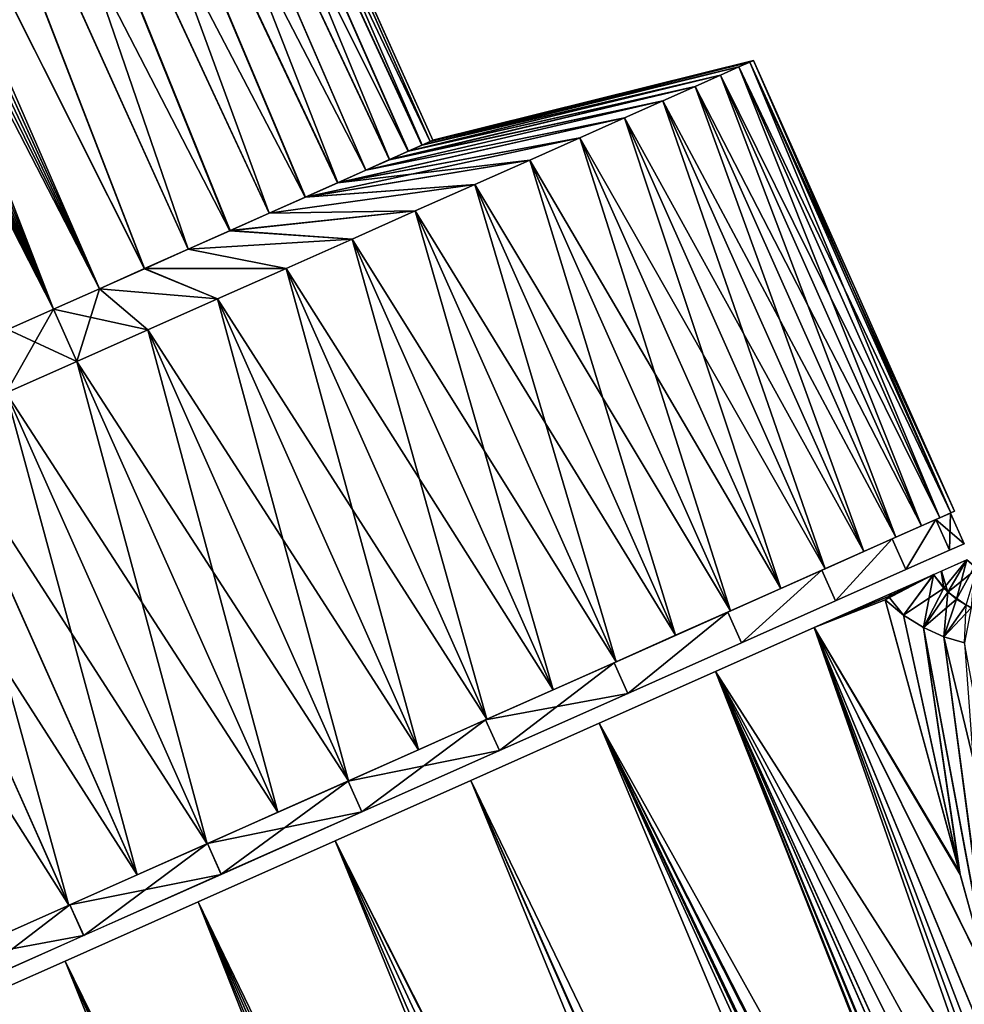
# Model space of a CAD drawing. Header units: millimetres. Extents: x -111 to 111, y -375 to 358.
# Tile 8 of 27: x -37 to -16, y 93 to 115. Entities that reach past the tile are written whole.
import ezdxf

# ---------------------------------------------------------------- set-up
doc = ezdxf.new("R2010")
doc.units = ezdxf.units.MM
doc.header["$LTSCALE"] = 65.185185
for name, color, linetype in [('18', 7, 'CONTINUOUS'), ('23', 7, 'CONTINUOUS'), ('28', 7, 'CONTINUOUS'), ('29', 7, 'CONTINUOUS'), ('40', 7, 'CONTINUOUS'), ('41', 7, 'CONTINUOUS'), ('7', 7, 'CONTINUOUS'), ('70', 7, 'CONTINUOUS'), ('71', 7, 'CONTINUOUS'), ('72', 7, 'CONTINUOUS'), ('73', 7, 'CONTINUOUS'), ('74', 7, 'CONTINUOUS'), ('75', 7, 'CONTINUOUS')]:
    doc.layers.add(name, color=color, linetype=linetype)

msp = doc.modelspace()

# ---------------------------------------------------------------- linework, layer by layer
at = {"layer": '18', "color": 7, "linetype": 'CONTINUOUS', "true_color": 0xa2afbf}
for points in [[(-17.955, 102.45, 8.256), (-16.283, 96.327, 9.734), (-17.544, 102.107, 7.924), (-17.955, 102.45, 8.256)], [(-17.544, 102.107, 7.924), (-16.283, 96.327, 9.734), (-17.104, 101.834, 7.636), (-17.544, 102.107, 7.924)], [(-16.283, 96.327, 9.734), (-15.626, 93.945, 10.22), (-17.104, 101.834, 7.636), (-16.283, 96.327, 9.734)], [(-17.104, 101.834, 7.636), (-15.626, 93.945, 10.22), (-16.648, 101.631, 7.393), (-17.104, 101.834, 7.636)], [(-15.626, 93.945, 10.22), (-14.79, 93.877, 9.525), (-16.648, 101.631, 7.393), (-15.626, 93.945, 10.22)], [(-16.648, 101.631, 7.393), (-14.79, 93.877, 9.525), (-16.187, 101.494, 7.196), (-16.648, 101.631, 7.393)]]:
    msp.add_3dface(points, dxfattribs=at)
at = {"layer": '23', "color": 7, "linetype": 'CONTINUOUS', "true_color": 0xa2afbf}
for points in [[(-16.299, 96.387, -9.721), (-17.955, 102.45, -8.256), (-17.544, 102.107, -7.924), (-16.299, 96.387, -9.721)], [(-17.104, 101.834, -7.636), (-16.299, 96.387, -9.721), (-17.544, 102.107, -7.924), (-17.104, 101.834, -7.636)], [(-15.637, 93.986, -10.212), (-16.299, 96.387, -9.721), (-17.104, 101.834, -7.636), (-15.637, 93.986, -10.212)], [(-16.648, 101.631, -7.393), (-15.637, 93.986, -10.212), (-17.104, 101.834, -7.636), (-16.648, 101.631, -7.393)], [(-16.187, 101.494, -7.196), (-15.637, 93.986, -10.212), (-16.648, 101.631, -7.393), (-16.187, 101.494, -7.196)]]:
    msp.add_3dface(points, dxfattribs=at)
at = {"layer": '28', "color": 7, "linetype": 'CONTINUOUS', "true_color": 0xa2afbf}
for points in [[(-16.136, 103.346, 2.949), (-16.704, 103.092, 5.208), (-16.559, 102.624, 5.724), (-16.136, 103.346, 2.949)], [(-15.905, 103.152, 2.959), (-16.136, 103.346, 2.949), (-16.559, 102.624, 5.724), (-15.905, 103.152, 2.959)], [(-17.805, 102.603, 7.903), (-17.88, 102.527, 8.081), (-16.882, 103.013, 5.733), (-17.805, 102.603, 7.903)], [(-17.88, 102.527, 8.081), (-17.544, 102.107, 7.924), (-16.882, 103.013, 5.733), (-17.88, 102.527, 8.081)], [(-17.544, 102.107, 7.924), (-17.104, 101.834, 7.636), (-16.882, 103.013, 5.733), (-17.544, 102.107, 7.924)], [(-17.104, 101.834, 7.636), (-16.559, 102.624, 5.724), (-16.882, 103.013, 5.733), (-17.104, 101.834, 7.636)], [(-16.559, 102.624, 5.724), (-16.704, 103.092, 5.208), (-16.882, 103.013, 5.733), (-16.559, 102.624, 5.724)], [(-16.15, 102.331, 5.692), (-15.905, 103.152, 2.959), (-16.559, 102.624, 5.724), (-16.15, 102.331, 5.692)], [(-17.88, 102.527, 8.081), (-17.955, 102.45, 8.256), (-17.544, 102.107, 7.924), (-17.88, 102.527, 8.081)], [(-17.104, 101.834, 7.636), (-16.648, 101.631, 7.393), (-16.559, 102.624, 5.724), (-17.104, 101.834, 7.636)], [(-16.648, 101.631, 7.393), (-16.15, 102.331, 5.692), (-16.559, 102.624, 5.724), (-16.648, 101.631, 7.393)], [(-16.648, 101.631, 7.393), (-16.187, 101.494, 7.196), (-16.15, 102.331, 5.692), (-16.648, 101.631, 7.393)]]:
    msp.add_3dface(points, dxfattribs=at)
at = {"layer": '29', "color": 7, "linetype": 'CONTINUOUS', "true_color": 0xa2afbf}
for points in [[(-16.649, 102.712, -5.73), (-16.705, 103.092, -5.209), (-16.136, 103.346, -2.946), (-16.649, 102.712, -5.73)], [(-16.363, 102.466, -5.705), (-16.649, 102.712, -5.73), (-16.136, 103.346, -2.946), (-16.363, 102.466, -5.705)], [(-15.967, 103.195, -2.958), (-16.363, 102.466, -5.705), (-16.136, 103.346, -2.946), (-15.967, 103.195, -2.958)], [(-16.038, 102.275, -5.682), (-16.363, 102.466, -5.705), (-15.967, 103.195, -2.958), (-16.038, 102.275, -5.682)], [(-17.955, 102.45, -8.256), (-17.88, 102.527, -8.081), (-16.881, 103.014, -5.731), (-17.955, 102.45, -8.256)], [(-17.544, 102.107, -7.924), (-17.955, 102.45, -8.256), (-16.881, 103.014, -5.731), (-17.544, 102.107, -7.924)], [(-17.88, 102.527, -8.081), (-17.805, 102.603, -7.903), (-16.881, 103.014, -5.731), (-17.88, 102.527, -8.081)], [(-16.649, 102.712, -5.73), (-17.544, 102.107, -7.924), (-16.881, 103.014, -5.731), (-16.649, 102.712, -5.73)], [(-16.649, 102.712, -5.73), (-16.881, 103.014, -5.731), (-16.705, 103.092, -5.209), (-16.649, 102.712, -5.73)], [(-17.104, 101.834, -7.636), (-17.544, 102.107, -7.924), (-16.649, 102.712, -5.73), (-17.104, 101.834, -7.636)], [(-16.363, 102.466, -5.705), (-17.104, 101.834, -7.636), (-16.649, 102.712, -5.73), (-16.363, 102.466, -5.705)], [(-16.648, 101.631, -7.393), (-17.104, 101.834, -7.636), (-16.363, 102.466, -5.705), (-16.648, 101.631, -7.393)], [(-16.038, 102.275, -5.682), (-16.648, 101.631, -7.393), (-16.363, 102.466, -5.705), (-16.038, 102.275, -5.682)], [(-16.187, 101.494, -7.196), (-16.648, 101.631, -7.393), (-16.038, 102.275, -5.682), (-16.187, 101.494, -7.196)]]:
    msp.add_3dface(points, dxfattribs=at)
at = {"layer": '40', "color": 7, "linetype": 'CONTINUOUS', "true_color": 0xa05050}
for points in [[(-16.83, 104.241, -3.41), (-16.503, 104.387), (-16.525, 103.556, -3.41), (-16.83, 104.241, -3.41)], [(-16.525, 103.556, -3.41), (-16.503, 104.387), (-16.198, 103.701), (-16.525, 103.556, -3.41)], [(-17.798, 103.81, -6.67), (-16.83, 104.241, -3.41), (-17.493, 103.125, -6.67), (-17.798, 103.81, -6.67)], [(-17.493, 103.125, -6.67), (-16.83, 104.241, -3.41), (-16.525, 103.556, -3.41), (-17.493, 103.125, -6.67)], [(-19.364, 103.113, -9.64), (-17.798, 103.81, -6.67), (-19.059, 102.427, -9.64), (-19.364, 103.113, -9.64)], [(-19.059, 102.427, -9.64), (-17.798, 103.81, -6.67), (-17.493, 103.125, -6.67), (-19.059, 102.427, -9.64)], [(-21.46, 102.179, -12.188), (-19.364, 103.113, -9.64), (-21.155, 101.494, -12.188), (-21.46, 102.179, -12.188)], [(-21.155, 101.494, -12.188), (-19.364, 103.113, -9.64), (-19.059, 102.427, -9.64), (-21.155, 101.494, -12.188)], [(-23.994, 101.051, -14.203), (-21.46, 102.179, -12.188), (-23.689, 100.366, -14.203), (-23.994, 101.051, -14.203)], [(-23.689, 100.366, -14.203), (-21.46, 102.179, -12.188), (-21.155, 101.494, -12.188), (-23.689, 100.366, -14.203)], [(-26.855, 99.777, -15.597), (-23.994, 101.051, -14.203), (-26.55, 99.092, -15.597), (-26.855, 99.777, -15.597)], [(-26.55, 99.092, -15.597), (-23.994, 101.051, -14.203), (-23.689, 100.366, -14.203), (-26.55, 99.092, -15.597)], [(-29.919, 98.413, -16.31), (-26.855, 99.777, -15.597), (-29.614, 97.728, -16.31), (-29.919, 98.413, -16.31)], [(-29.614, 97.728, -16.31), (-26.855, 99.777, -15.597), (-26.55, 99.092, -15.597), (-29.614, 97.728, -16.31)], [(-33.051, 97.019, -16.31), (-29.919, 98.413, -16.31), (-32.746, 96.334, -16.31), (-33.051, 97.019, -16.31)], [(-32.746, 96.334, -16.31), (-29.919, 98.413, -16.31), (-29.614, 97.728, -16.31), (-32.746, 96.334, -16.31)], [(-36.115, 95.655, -15.597), (-33.051, 97.019, -16.31), (-35.81, 94.97, -15.597), (-36.115, 95.655, -15.597)], [(-35.81, 94.97, -15.597), (-33.051, 97.019, -16.31), (-32.746, 96.334, -16.31), (-35.81, 94.97, -15.597)], [(-38.976, 94.381, -14.203), (-36.115, 95.655, -15.597), (-38.671, 93.696, -14.203), (-38.976, 94.381, -14.203)], [(-38.671, 93.696, -14.203), (-36.115, 95.655, -15.597), (-35.81, 94.97, -15.597), (-38.671, 93.696, -14.203)]]:
    msp.add_3dface(points, dxfattribs=at)
at = {"layer": '41', "color": 7, "linetype": 'CONTINUOUS', "true_color": 0xa05050}
for points in [[(-16.198, 103.701), (-16.503, 104.387), (-16.83, 104.241, 3.41), (-16.198, 103.701)], [(-16.83, 104.241, 3.41), (-17.798, 103.81, 6.67), (-17.493, 103.125, 6.67), (-16.83, 104.241, 3.41)], [(-16.525, 103.556, 3.409), (-16.83, 104.241, 3.41), (-17.493, 103.125, 6.67), (-16.525, 103.556, 3.409)], [(-16.198, 103.701), (-16.83, 104.241, 3.41), (-16.525, 103.556, 3.409), (-16.198, 103.701)], [(-17.798, 103.81, 6.67), (-19.364, 103.113, 9.64), (-19.059, 102.428, 9.639), (-17.798, 103.81, 6.67)], [(-17.493, 103.125, 6.67), (-17.798, 103.81, 6.67), (-19.059, 102.428, 9.639), (-17.493, 103.125, 6.67)], [(-19.364, 103.113, 9.64), (-21.46, 102.179, 12.188), (-21.155, 101.494, 12.187), (-19.364, 103.113, 9.64)], [(-19.059, 102.428, 9.639), (-19.364, 103.113, 9.64), (-21.155, 101.494, 12.187), (-19.059, 102.428, 9.639)], [(-21.46, 102.179, 12.188), (-23.994, 101.051, 14.203), (-23.689, 100.366, 14.203), (-21.46, 102.179, 12.188)], [(-21.155, 101.494, 12.187), (-21.46, 102.179, 12.188), (-23.689, 100.366, 14.203), (-21.155, 101.494, 12.187)], [(-23.994, 101.051, 14.203), (-26.855, 99.777, 15.597), (-23.689, 100.366, 14.203), (-23.994, 101.051, 14.203)], [(-23.689, 100.366, 14.203), (-26.855, 99.777, 15.597), (-26.55, 99.092, 15.597), (-23.689, 100.366, 14.203)], [(-26.855, 99.777, 15.597), (-29.919, 98.413, 16.31), (-26.55, 99.092, 15.597), (-26.855, 99.777, 15.597)], [(-26.55, 99.092, 15.597), (-29.919, 98.413, 16.31), (-29.614, 97.728, 16.31), (-26.55, 99.092, 15.597)], [(-29.919, 98.413, 16.31), (-33.051, 97.019, 16.31), (-29.614, 97.728, 16.31), (-29.919, 98.413, 16.31)], [(-29.614, 97.728, 16.31), (-33.051, 97.019, 16.31), (-32.747, 96.333, 16.31), (-29.614, 97.728, 16.31)], [(-33.051, 97.019, 16.31), (-36.115, 95.655, 15.597), (-32.747, 96.333, 16.31), (-33.051, 97.019, 16.31)], [(-32.747, 96.333, 16.31), (-36.115, 95.655, 15.597), (-35.811, 94.969, 15.597), (-32.747, 96.333, 16.31)], [(-36.115, 95.655, 15.597), (-38.976, 94.381, 14.203), (-35.811, 94.969, 15.597), (-36.115, 95.655, 15.597)], [(-35.811, 94.969, 15.597), (-38.976, 94.381, 14.203), (-38.672, 93.695, 14.202), (-35.811, 94.969, 15.597)]]:
    msp.add_3dface(points, dxfattribs=at)
at = {"layer": '7', "color": 7, "linetype": 'CONTINUOUS', "true_color": 0xa2afbf}
for points in [[(-17.805, 102.603, -7.903), (-17.88, 102.527, -8.081), (-19.535, 101.832, -10.664), (-17.805, 102.603, -7.903)], [(-17.805, 102.603, 7.903), (-19.535, 101.832, 10.663), (-17.88, 102.527, 8.081), (-17.805, 102.603, 7.903)], [(-17.88, 102.527, -8.081), (-17.955, 102.45, -8.256), (-19.535, 101.832, -10.664), (-17.88, 102.527, -8.081)], [(-17.88, 102.527, 8.081), (-19.535, 101.832, 10.663), (-17.955, 102.45, 8.256), (-17.88, 102.527, 8.081)], [(-17.955, 102.45, -8.256), (-16.299, 96.387, -9.721), (-19.535, 101.832, -10.664), (-17.955, 102.45, -8.256)], [(-17.955, 102.45, 8.256), (-19.535, 101.832, 10.663), (-16.283, 96.327, 9.734), (-17.955, 102.45, 8.256)], [(-19.535, 101.832, -10.664), (-10.636, 76.375, -12.837), (-21.738, 100.852, -12.985), (-19.535, 101.832, -10.664)], [(-19.535, 101.832, 10.663), (-21.738, 100.852, 12.985), (-14.331, 89.281, 11.065), (-19.535, 101.832, 10.663)], [(-12.131, 81.513, -12.217), (-10.636, 76.375, -12.837), (-19.535, 101.832, -10.664), (-12.131, 81.513, -12.217)], [(-13.187, 85.218, -11.702), (-12.131, 81.513, -12.217), (-19.535, 101.832, -10.664), (-13.187, 85.218, -11.702)], [(-14.328, 89.271, -11.066), (-13.187, 85.218, -11.702), (-19.535, 101.832, -10.664), (-14.328, 89.271, -11.066)], [(-15.637, 93.986, -10.212), (-14.328, 89.271, -11.066), (-19.535, 101.832, -10.664), (-15.637, 93.986, -10.212)], [(-16.299, 96.387, -9.721), (-15.637, 93.986, -10.212), (-19.535, 101.832, -10.664), (-16.299, 96.387, -9.721)], [(-16.283, 96.327, 9.734), (-19.535, 101.832, 10.663), (-15.626, 93.945, 10.22), (-16.283, 96.327, 9.734)], [(-15.626, 93.945, 10.22), (-19.535, 101.832, 10.663), (-14.331, 89.281, 11.065), (-15.626, 93.945, 10.22)], [(-21.738, 100.852, -12.985), (-1.749, 50.342, -14.488), (-24.324, 99.7, -14.773), (-21.738, 100.852, -12.985)], [(-21.738, 100.852, 12.985), (-24.324, 99.7, 14.773), (-9.862, 73.762, 13.116), (-21.738, 100.852, 12.985)], [(-5.052, 58.776, -14.255), (-1.749, 50.342, -14.488), (-21.738, 100.852, -12.985), (-5.052, 58.776, -14.255)], [(-5.68, 60.581, -14.16), (-5.052, 58.776, -14.255), (-21.738, 100.852, -12.985), (-5.68, 60.581, -14.16)], [(-7.708, 66.753, -13.746), (-5.68, 60.581, -14.16), (-21.738, 100.852, -12.985), (-7.708, 66.753, -13.746)], [(-7.985, 67.63, -13.676), (-7.708, 66.753, -13.746), (-21.738, 100.852, -12.985), (-7.985, 67.63, -13.676)], [(-9.854, 73.735, -13.119), (-7.985, 67.63, -13.676), (-21.738, 100.852, -12.985), (-9.854, 73.735, -13.119)], [(-10.636, 76.375, -12.837), (-9.854, 73.735, -13.119), (-21.738, 100.852, -12.985), (-10.636, 76.375, -12.837)], [(-14.331, 89.281, 11.065), (-21.738, 100.852, 12.985), (-13.177, 85.184, 11.707), (-14.331, 89.281, 11.065)], [(-13.177, 85.184, 11.707), (-21.738, 100.852, 12.985), (-12.127, 81.5, 12.219), (-13.177, 85.184, 11.707)], [(-12.127, 81.5, 12.219), (-21.738, 100.852, 12.985), (-10.626, 76.34, 12.841), (-12.127, 81.5, 12.219)], [(-10.626, 76.34, 12.841), (-21.738, 100.852, 12.985), (-9.862, 73.762, 13.116), (-10.626, 76.34, 12.841)], [(-24.324, 99.7, -14.773), (-1.344, 44.962, -15.34), (-27.186, 98.426, -15.952), (-24.324, 99.7, -14.773)], [(-24.324, 99.7, 14.773), (-27.186, 98.426, 15.952), (-1.344, 44.962, 15.34), (-24.324, 99.7, 14.773)], [(-1.749, 50.342, -14.488), (-1.344, 44.962, -15.34), (-24.324, 99.7, -14.773), (-1.749, 50.342, -14.488)], [(-9.862, 73.762, 13.116), (-24.324, 99.7, 14.773), (-7.974, 67.597, 13.679), (-9.862, 73.762, 13.116)], [(-7.974, 67.597, 13.679), (-24.324, 99.7, 14.773), (-7.714, 66.771, 13.744), (-7.974, 67.597, 13.679)], [(-7.714, 66.771, 13.744), (-24.324, 99.7, 14.773), (-5.684, 60.591, 14.16), (-7.714, 66.771, 13.744)], [(-5.684, 60.591, 14.16), (-24.324, 99.7, 14.773), (-5.038, 58.736, 14.257), (-5.684, 60.591, 14.16)], [(-5.038, 58.736, 14.257), (-24.324, 99.7, 14.773), (-1.749, 50.342, 14.488), (-5.038, 58.736, 14.257)], [(-1.749, 50.342, 14.488), (-24.324, 99.7, 14.773), (-1.344, 44.962, 15.34), (-1.749, 50.342, 14.488)], [(-27.186, 98.426, -15.952), (-0.466, 33.189, -16.367), (-30.207, 97.081, -16.475), (-27.186, 98.426, -15.952)], [(-27.186, 98.426, 15.952), (-30.207, 97.081, 16.475), (-0.914, 39.21, 15.974), (-27.186, 98.426, 15.952)], [(-0.878, 38.729, -16.016), (-0.466, 33.189, -16.367), (-27.186, 98.426, -15.952), (-0.878, 38.729, -16.016)], [(-0.914, 39.21, -15.974), (-0.878, 38.729, -16.016), (-27.186, 98.426, -15.952), (-0.914, 39.21, -15.974)], [(-1.344, 44.962, -15.34), (-0.914, 39.21, -15.974), (-27.186, 98.426, -15.952), (-1.344, 44.962, -15.34)], [(-1.344, 44.962, 15.34), (-27.186, 98.426, 15.952), (-0.914, 39.21, 15.974), (-1.344, 44.962, 15.34)], [(-33.262, 95.721, 16.319), (0, 27, 16.5), (-30.207, 97.081, 16.475), (-33.262, 95.721, 16.319)], [(-30.207, 97.081, -16.475), (-1.782, 27.382, -16.434), (-33.262, 95.721, -16.319), (-30.207, 97.081, -16.475)], [(0, 27, -16.5), (-1.782, 27.382, -16.434), (-30.207, 97.081, -16.475), (0, 27, -16.5)], [(-0.466, 33.189, -16.367), (0, 27, -16.5), (-30.207, 97.081, -16.475), (-0.466, 33.189, -16.367)], [(-30.207, 97.081, 16.475), (0, 27, 16.5), (-0.466, 33.188, 16.367), (-30.207, 97.081, 16.475)], [(-0.914, 39.21, 15.974), (-30.207, 97.081, 16.475), (-0.878, 38.729, 16.016), (-0.914, 39.21, 15.974)], [(-0.878, 38.729, 16.016), (-30.207, 97.081, 16.475), (-0.466, 33.188, 16.367), (-0.878, 38.729, 16.016)], [(-36.225, 94.401, 15.492), (-3.541, 27.756, 16.238), (-33.262, 95.721, 16.319), (-36.225, 94.401, 15.492)], [(-33.262, 95.721, -16.319), (-6.693, 28.429, -15.545), (-36.225, 94.401, -15.492), (-33.262, 95.721, -16.319)], [(-1.783, 27.382, 16.434), (0, 27, 16.5), (-33.262, 95.721, 16.319), (-1.783, 27.382, 16.434)], [(-3.541, 27.756, 16.238), (-1.783, 27.382, 16.434), (-33.262, 95.721, 16.319), (-3.541, 27.756, 16.238)], [(-5.261, 28.123, -15.916), (-6.693, 28.429, -15.545), (-33.262, 95.721, -16.319), (-5.261, 28.123, -15.916)], [(-3.541, 27.756, -16.238), (-5.261, 28.123, -15.916), (-33.262, 95.721, -16.319), (-3.541, 27.756, -16.238)], [(-1.782, 27.382, -16.434), (-3.541, 27.756, -16.238), (-33.262, 95.721, -16.319), (-1.782, 27.382, -16.434)], [(-38.975, 93.177, 14.027), (-6.925, 28.478, 15.475), (-36.225, 94.401, 15.492), (-38.975, 93.177, 14.027)], [(-36.225, 94.401, -15.492), (-10.021, 29.139, -14.269), (-38.975, 93.177, -14.027), (-36.225, 94.401, -15.492)], [(-5.261, 28.123, 15.916), (-3.541, 27.756, 16.238), (-36.225, 94.401, 15.492), (-5.261, 28.123, 15.916)], [(-6.693, 28.429, 15.545), (-5.261, 28.123, 15.916), (-36.225, 94.401, 15.492), (-6.693, 28.429, 15.545)], [(-6.925, 28.478, 15.475), (-6.693, 28.429, 15.545), (-36.225, 94.401, 15.492), (-6.925, 28.478, 15.475)], [(-6.925, 28.478, -15.475), (-10.021, 29.139, -14.269), (-36.225, 94.401, -15.492), (-6.925, 28.478, -15.475)], [(-6.693, 28.429, -15.545), (-6.925, 28.478, -15.475), (-36.225, 94.401, -15.492), (-6.693, 28.429, -15.545)]]:
    msp.add_3dface(points, dxfattribs=at)
at = {"layer": '70', "color": 7, "linetype": 'CONTINUOUS', "true_color": 0xa2afbf}
for points in [[(-31.485, 97.716, 16.5), (-35.959, 107.765, 16.5), (-37.534, 107.064, 16.41), (-31.485, 97.716, 16.5)], [(-35.959, 107.765, -16.5), (-33.06, 97.015, -16.41), (-37.534, 107.064, -16.41), (-35.959, 107.765, -16.5)], [(-31.485, 97.716, -16.5), (-33.06, 97.015, -16.41), (-35.959, 107.765, -16.5), (-31.485, 97.716, -16.5)], [(-37.534, 107.064, -16.41), (-34.618, 96.321, -16.14), (-39.093, 106.37, -16.14), (-37.534, 107.064, -16.41)], [(-39.092, 106.37, 16.14), (-33.06, 97.015, 16.41), (-37.534, 107.064, 16.41), (-39.092, 106.37, 16.14)], [(-33.06, 97.015, 16.41), (-31.485, 97.716, 16.5), (-37.534, 107.064, 16.41), (-33.06, 97.015, 16.41)], [(-33.06, 97.015, -16.41), (-34.618, 96.321, -16.14), (-37.534, 107.064, -16.41), (-33.06, 97.015, -16.41)], [(-39.093, 106.37, -16.14), (-36.142, 95.642, -15.693), (-40.617, 105.691, -15.693), (-39.093, 106.37, -16.14)], [(-40.616, 105.692, 15.693), (-34.618, 96.321, 16.14), (-39.092, 106.37, 16.14), (-40.616, 105.692, 15.693)], [(-34.618, 96.321, -16.14), (-36.142, 95.642, -15.693), (-39.093, 106.37, -16.14), (-34.618, 96.321, -16.14)], [(-34.618, 96.321, 16.14), (-33.06, 97.015, 16.41), (-39.092, 106.37, 16.14), (-34.618, 96.321, 16.14)], [(-42.089, 105.036, 15.074), (-36.142, 95.643, 15.693), (-40.616, 105.692, 15.693), (-42.089, 105.036, 15.074)], [(-36.142, 95.642, -15.693), (-37.615, 94.987, -15.074), (-40.617, 105.691, -15.693), (-36.142, 95.642, -15.693)], [(-36.142, 95.643, 15.693), (-34.618, 96.321, 16.14), (-40.616, 105.692, 15.693), (-36.142, 95.643, 15.693)], [(-37.615, 94.987, 15.074), (-36.142, 95.643, 15.693), (-42.089, 105.036, 15.074), (-37.615, 94.987, 15.074)]]:
    msp.add_3dface(points, dxfattribs=at)
at = {"layer": '71', "color": 7, "linetype": 'CONTINUOUS', "true_color": 0xa2afbf}
for points in [[(-35.959, 107.765, -16.5), (-37.534, 107.064, -16.41), (-36.479, 108.933, -9.25), (-35.959, 107.765, -16.5)], [(-36.479, 108.933, -9.25), (-37.534, 107.064, -16.41), (-37.497, 108.479, -9.183), (-36.479, 108.933, -9.25)], [(-35.959, 107.765, 16.5), (-36.479, 108.933, 9.25), (-37.497, 108.479, 9.183), (-35.959, 107.765, 16.5)], [(-37.534, 107.064, 16.41), (-35.959, 107.765, 16.5), (-37.497, 108.479, 9.183), (-37.534, 107.064, 16.41)]]:
    msp.add_3dface(points, dxfattribs=at)
at = {"layer": '72', "color": 7, "linetype": 'CONTINUOUS', "true_color": 0xa2afbf}
for points in [[(-44.691, 126.849, 9.248), (-36.479, 108.933, 9.25), (-44.48, 126.905, 9.25), (-44.691, 126.849, 9.248)], [(-36.479, 108.933, -9.25), (-37.497, 108.479, -9.183), (-44.48, 126.905, -9.25), (-36.479, 108.933, -9.25)], [(-45.02, 126.58, 9.229), (-36.479, 108.933, 9.25), (-44.872, 126.742, 9.24), (-45.02, 126.58, 9.229)], [(-44.872, 126.742, 9.24), (-36.479, 108.933, 9.25), (-44.691, 126.849, 9.248), (-44.872, 126.742, 9.24)], [(-45.158, 126.396, 9.213), (-36.479, 108.933, 9.25), (-45.02, 126.58, 9.229), (-45.158, 126.396, 9.213)], [(-45.287, 126.194, 9.193), (-36.479, 108.933, 9.25), (-45.158, 126.396, 9.213), (-45.287, 126.194, 9.193)], [(-37.497, 108.479, 9.183), (-36.479, 108.933, 9.25), (-45.287, 126.194, 9.193), (-37.497, 108.479, 9.183)]]:
    msp.add_3dface(points, dxfattribs=at)
at = {"layer": '73', "color": 7, "linetype": 'CONTINUOUS', "true_color": 0xa2afbf}
for points in [[(-20.968, 114.439, -1.725), (-16.741, 104.281, -3.431), (-21.215, 114.33, -3.431), (-20.968, 114.439, -1.725)], [(-21.215, 114.33, 3.431), (-16.494, 104.39, 1.725), (-20.968, 114.439, 1.725), (-21.215, 114.33, 3.431)], [(-20.885, 114.476), (-16.494, 104.39, -1.725), (-20.968, 114.439, -1.725), (-20.885, 114.476)], [(-20.968, 114.439, 1.725), (-16.411, 104.427), (-20.885, 114.476), (-20.968, 114.439, 1.725)], [(-16.494, 104.39, -1.725), (-16.741, 104.281, -3.431), (-20.968, 114.439, -1.725), (-16.494, 104.39, -1.725)], [(-16.494, 104.39, 1.725), (-16.411, 104.427), (-20.968, 114.439, 1.725), (-16.494, 104.39, 1.725)], [(-16.411, 104.427), (-16.494, 104.39, -1.725), (-20.885, 114.476), (-16.411, 104.427)], [(-21.623, 114.148, -5.099), (-17.714, 103.847, -6.711), (-22.189, 113.896, -6.711), (-21.623, 114.148, -5.099)], [(-22.189, 113.896, 6.711), (-17.149, 104.099, 5.099), (-21.623, 114.148, 5.099), (-22.189, 113.896, 6.711)], [(-21.215, 114.33, -3.431), (-17.149, 104.099, -5.099), (-21.623, 114.148, -5.099), (-21.215, 114.33, -3.431)], [(-21.623, 114.148, 5.099), (-16.741, 104.281, 3.431), (-21.215, 114.33, 3.431), (-21.623, 114.148, 5.099)], [(-17.149, 104.099, -5.099), (-17.714, 103.847, -6.711), (-21.623, 114.148, -5.099), (-17.149, 104.099, -5.099)], [(-17.149, 104.099, 5.099), (-16.741, 104.281, 3.431), (-21.623, 114.148, 5.099), (-17.149, 104.099, 5.099)], [(-16.741, 104.281, -3.431), (-17.149, 104.099, -5.099), (-21.215, 114.33, -3.431), (-16.741, 104.281, -3.431)], [(-16.741, 104.281, 3.431), (-16.494, 104.39, 1.725), (-21.215, 114.33, 3.431), (-16.741, 104.281, 3.431)], [(-22.189, 113.896, -6.711), (-18.431, 103.528, -8.25), (-22.905, 113.577, -8.25), (-22.189, 113.896, -6.711)], [(-22.905, 113.577, 8.25), (-17.714, 103.847, 6.711), (-22.189, 113.896, 6.711), (-22.905, 113.577, 8.25)], [(-17.714, 103.847, -6.711), (-18.431, 103.528, -8.25), (-22.189, 113.896, -6.711), (-17.714, 103.847, -6.711)], [(-17.714, 103.847, 6.711), (-17.149, 104.099, 5.099), (-22.189, 113.896, 6.711), (-17.714, 103.847, 6.711)], [(-22.905, 113.577, -8.25), (-19.29, 103.145, -9.698), (-23.764, 113.194, -9.698), (-22.905, 113.577, -8.25)], [(-23.764, 113.194, 9.698), (-18.431, 103.528, 8.25), (-22.905, 113.577, 8.25), (-23.764, 113.194, 9.698)], [(-18.431, 103.528, -8.25), (-19.29, 103.145, -9.698), (-22.905, 113.577, -8.25), (-18.431, 103.528, -8.25)], [(-18.431, 103.528, 8.25), (-17.714, 103.847, 6.711), (-22.905, 113.577, 8.25), (-18.431, 103.528, 8.25)], [(-23.764, 113.194, -9.698), (-20.283, 102.703, -11.041), (-24.757, 112.752, -11.041), (-23.764, 113.194, -9.698)], [(-24.757, 112.752, 11.041), (-19.29, 103.145, 9.698), (-23.764, 113.194, 9.698), (-24.757, 112.752, 11.041)], [(-19.29, 103.145, -9.698), (-20.283, 102.703, -11.041), (-23.764, 113.194, -9.698), (-19.29, 103.145, -9.698)], [(-19.29, 103.145, 9.698), (-18.431, 103.528, 8.25), (-23.764, 113.194, 9.698), (-19.29, 103.145, 9.698)], [(-24.757, 112.752, -11.041), (-21.399, 102.207, -12.262), (-25.873, 112.256, -12.262), (-24.757, 112.752, -11.041)], [(-25.873, 112.256, 12.262), (-20.283, 102.703, 11.041), (-24.757, 112.752, 11.041), (-25.873, 112.256, 12.262)], [(-20.283, 102.703, -11.041), (-21.399, 102.207, -12.262), (-24.757, 112.752, -11.041), (-20.283, 102.703, -11.041)], [(-20.283, 102.703, 11.041), (-19.29, 103.145, 9.698), (-24.757, 112.752, 11.041), (-20.283, 102.703, 11.041)], [(-25.873, 112.256, -12.262), (-22.625, 101.661, -13.349), (-27.099, 111.71, -13.349), (-25.873, 112.256, -12.262)], [(-27.099, 111.71, 13.349), (-21.399, 102.207, 12.262), (-25.873, 112.256, 12.262), (-27.099, 111.71, 13.349)], [(-21.399, 102.207, -12.262), (-22.625, 101.661, -13.349), (-25.873, 112.256, -12.262), (-21.399, 102.207, -12.262)], [(-21.399, 102.207, 12.262), (-20.283, 102.703, 11.041), (-25.873, 112.256, 12.262), (-21.399, 102.207, 12.262)], [(-27.099, 111.71, -13.349), (-23.948, 101.072, -14.289), (-28.422, 111.121, -14.289), (-27.099, 111.71, -13.349)], [(-28.422, 111.121, 14.289), (-22.625, 101.661, 13.349), (-27.099, 111.71, 13.349), (-28.422, 111.121, 14.289)], [(-22.625, 101.661, -13.349), (-23.948, 101.072, -14.289), (-27.099, 111.71, -13.349), (-22.625, 101.661, -13.349)], [(-22.625, 101.661, 13.349), (-21.399, 102.207, 12.262), (-27.099, 111.71, 13.349), (-22.625, 101.661, 13.349)], [(-28.422, 111.121, -14.289), (-25.354, 100.446, -15.074), (-29.828, 110.495, -15.074), (-28.422, 111.121, -14.289)], [(-29.828, 110.495, 15.074), (-23.948, 101.072, 14.289), (-28.422, 111.121, 14.289), (-29.828, 110.495, 15.074)], [(-23.948, 101.072, -14.289), (-25.354, 100.446, -15.074), (-28.422, 111.121, -14.289), (-23.948, 101.072, -14.289)], [(-23.948, 101.072, 14.289), (-22.625, 101.661, 13.349), (-28.422, 111.121, 14.289), (-23.948, 101.072, 14.289)], [(-29.828, 110.495, -15.074), (-26.827, 99.79, -15.692), (-31.301, 109.839, -15.692), (-29.828, 110.495, -15.074)], [(-31.301, 109.839, 15.692), (-25.354, 100.446, 15.074), (-29.828, 110.495, 15.074), (-31.301, 109.839, 15.692)], [(-25.354, 100.446, -15.074), (-26.827, 99.79, -15.692), (-29.828, 110.495, -15.074), (-25.354, 100.446, -15.074)], [(-25.354, 100.446, 15.074), (-23.948, 101.072, 14.289), (-29.828, 110.495, 15.074), (-25.354, 100.446, 15.074)], [(-31.301, 109.839, -15.692), (-28.351, 99.111, -16.139), (-32.825, 109.16, -16.139), (-31.301, 109.839, -15.692)], [(-32.825, 109.16, 16.139), (-26.827, 99.79, 15.692), (-31.301, 109.839, 15.692), (-32.825, 109.16, 16.139)], [(-26.827, 99.79, -15.692), (-28.351, 99.111, -16.139), (-31.301, 109.839, -15.692), (-26.827, 99.79, -15.692)], [(-26.827, 99.79, 15.692), (-25.354, 100.446, 15.074), (-31.301, 109.839, 15.692), (-26.827, 99.79, 15.692)], [(-32.825, 109.16, -16.139), (-29.909, 98.418, -16.41), (-34.383, 108.467, -16.41), (-32.825, 109.16, -16.139)], [(-34.383, 108.467, 16.41), (-28.351, 99.111, 16.139), (-32.825, 109.16, 16.139), (-34.383, 108.467, 16.41)], [(-28.351, 99.111, -16.139), (-29.909, 98.418, -16.41), (-32.825, 109.16, -16.139), (-28.351, 99.111, -16.139)], [(-28.351, 99.111, 16.139), (-26.827, 99.79, 15.692), (-32.825, 109.16, 16.139), (-28.351, 99.111, 16.139)], [(-35.959, 107.765, 16.5), (-29.909, 98.418, 16.41), (-34.383, 108.467, 16.41), (-35.959, 107.765, 16.5)], [(-31.485, 97.716, -16.5), (-35.959, 107.765, -16.5), (-34.383, 108.467, -16.41), (-31.485, 97.716, -16.5)], [(-29.909, 98.418, -16.41), (-31.485, 97.716, -16.5), (-34.383, 108.467, -16.41), (-29.909, 98.418, -16.41)], [(-29.909, 98.418, 16.41), (-28.351, 99.111, 16.139), (-34.383, 108.467, 16.41), (-29.909, 98.418, 16.41)], [(-35.959, 107.765, 16.5), (-31.485, 97.716, 16.5), (-29.909, 98.418, 16.41), (-35.959, 107.765, 16.5)]]:
    msp.add_3dface(points, dxfattribs=at)
at = {"layer": '74', "color": 7, "linetype": 'CONTINUOUS', "true_color": 0xa2afbf}
for points in [[(-21.215, 114.33, 3.431), (-20.968, 114.439, 1.725), (-28.091, 112.667, 1.123), (-21.215, 114.33, 3.431)], [(-28.091, 112.667, 1.123), (-20.968, 114.439, 1.725), (-28.029, 112.695, 0.009), (-28.091, 112.667, 1.123)], [(-20.968, 114.439, -1.725), (-21.215, 114.33, -3.431), (-28.089, 112.668, -1.106), (-20.968, 114.439, -1.725)], [(-28.029, 112.695, 0.009), (-20.968, 114.439, -1.725), (-28.089, 112.668, -1.106), (-28.029, 112.695, 0.009)], [(-20.968, 114.439, 1.725), (-20.885, 114.476), (-28.029, 112.695, 0.009), (-20.968, 114.439, 1.725)], [(-20.885, 114.476), (-20.968, 114.439, -1.725), (-28.029, 112.695, 0.009), (-20.885, 114.476)], [(-22.189, 113.896, 6.711), (-21.623, 114.148, 5.099), (-28.58, 112.45, 3.286), (-22.189, 113.896, 6.711)], [(-28.58, 112.45, 3.286), (-21.623, 114.148, 5.099), (-28.276, 112.585, 2.221), (-28.58, 112.45, 3.286)], [(-21.623, 114.148, -5.099), (-22.189, 113.896, -6.711), (-28.575, 112.452, -3.274), (-21.623, 114.148, -5.099)], [(-28.272, 112.587, -2.206), (-21.623, 114.148, -5.099), (-28.575, 112.452, -3.274), (-28.272, 112.587, -2.206)], [(-21.623, 114.148, 5.099), (-21.215, 114.33, 3.431), (-28.276, 112.585, 2.221), (-21.623, 114.148, 5.099)], [(-28.276, 112.585, 2.221), (-21.215, 114.33, 3.431), (-28.091, 112.667, 1.123), (-28.276, 112.585, 2.221)], [(-21.215, 114.33, -3.431), (-21.623, 114.148, -5.099), (-28.272, 112.587, -2.206), (-21.215, 114.33, -3.431)], [(-28.089, 112.668, -1.106), (-21.215, 114.33, -3.431), (-28.272, 112.587, -2.206), (-28.089, 112.668, -1.106)], [(-22.905, 113.577, 8.25), (-22.189, 113.896, 6.711), (-28.999, 112.263, 4.304), (-22.905, 113.577, 8.25)], [(-28.999, 112.263, 4.304), (-22.189, 113.896, 6.711), (-28.58, 112.45, 3.286), (-28.999, 112.263, 4.304)], [(-22.189, 113.896, -6.711), (-22.905, 113.577, -8.25), (-28.994, 112.265, -4.293), (-22.189, 113.896, -6.711)], [(-28.575, 112.452, -3.274), (-22.189, 113.896, -6.711), (-28.994, 112.265, -4.293), (-28.575, 112.452, -3.274)], [(-23.764, 113.194, 9.698), (-22.905, 113.577, 8.25), (-29.527, 112.028, 5.259), (-23.764, 113.194, 9.698)], [(-29.527, 112.028, 5.259), (-22.905, 113.577, 8.25), (-28.999, 112.263, 4.304), (-29.527, 112.028, 5.259)], [(-22.905, 113.577, -8.25), (-23.764, 113.194, -9.698), (-29.522, 112.031, -5.25), (-22.905, 113.577, -8.25)], [(-28.994, 112.265, -4.293), (-22.905, 113.577, -8.25), (-29.522, 112.031, -5.25), (-28.994, 112.265, -4.293)], [(-24.757, 112.752, 11.041), (-23.764, 113.194, 9.698), (-30.157, 111.748, 6.137), (-24.757, 112.752, 11.041)], [(-30.157, 111.748, 6.137), (-23.764, 113.194, 9.698), (-29.527, 112.028, 5.259), (-30.157, 111.748, 6.137)], [(-23.764, 113.194, -9.698), (-24.757, 112.752, -11.041), (-30.151, 111.75, -6.13), (-23.764, 113.194, -9.698)], [(-29.522, 112.031, -5.25), (-23.764, 113.194, -9.698), (-30.151, 111.75, -6.13), (-29.522, 112.031, -5.25)], [(-25.873, 112.256, 12.262), (-24.757, 112.752, 11.041), (-30.878, 111.426, 6.927), (-25.873, 112.256, 12.262)], [(-30.878, 111.426, 6.927), (-24.757, 112.752, 11.041), (-30.157, 111.748, 6.137), (-30.878, 111.426, 6.927)], [(-24.757, 112.752, -11.041), (-25.873, 112.256, -12.262), (-30.151, 111.75, -6.13), (-24.757, 112.752, -11.041)], [(-27.099, 111.71, 13.349), (-25.873, 112.256, 12.262), (-30.878, 111.426, 6.927), (-27.099, 111.71, 13.349)], [(-25.873, 112.256, -12.262), (-27.099, 111.71, -13.349), (-30.872, 111.429, -6.921), (-25.873, 112.256, -12.262)], [(-30.151, 111.75, -6.13), (-25.873, 112.256, -12.262), (-30.872, 111.429, -6.921), (-30.151, 111.75, -6.13)], [(-28.422, 111.121, 14.289), (-27.099, 111.71, 13.349), (-31.681, 111.069, 7.615), (-28.422, 111.121, 14.289)], [(-31.681, 111.069, 7.615), (-27.099, 111.71, 13.349), (-30.878, 111.426, 6.927), (-31.681, 111.069, 7.615)], [(-27.099, 111.71, -13.349), (-28.422, 111.121, -14.289), (-31.676, 111.071, -7.611), (-27.099, 111.71, -13.349)], [(-30.872, 111.429, -6.921), (-27.099, 111.71, -13.349), (-31.676, 111.071, -7.611), (-30.872, 111.429, -6.921)], [(-29.828, 110.495, 15.074), (-28.422, 111.121, 14.289), (-32.555, 110.68, 8.192), (-29.828, 110.495, 15.074)], [(-32.555, 110.68, 8.192), (-28.422, 111.121, 14.289), (-31.681, 111.069, 7.615), (-32.555, 110.68, 8.192)], [(-28.422, 111.121, -14.289), (-29.828, 110.495, -15.074), (-32.55, 110.682, -8.189), (-28.422, 111.121, -14.289)], [(-31.676, 111.071, -7.611), (-28.422, 111.121, -14.289), (-32.55, 110.682, -8.189), (-31.676, 111.071, -7.611)], [(-33.485, 110.266, 8.65), (-29.828, 110.495, 15.074), (-32.555, 110.68, 8.192), (-33.485, 110.266, 8.65)], [(-32.55, 110.682, -8.189), (-29.828, 110.495, -15.074), (-33.481, 110.268, -8.648), (-32.55, 110.682, -8.189)], [(-31.301, 109.839, 15.692), (-29.828, 110.495, 15.074), (-33.485, 110.266, 8.65), (-31.301, 109.839, 15.692)], [(-29.828, 110.495, -15.074), (-31.301, 109.839, -15.692), (-33.481, 110.268, -8.648), (-29.828, 110.495, -15.074)], [(-34.458, 109.832, 8.982), (-31.301, 109.839, 15.692), (-33.485, 110.266, 8.65), (-34.458, 109.832, 8.982)], [(-33.481, 110.268, -8.648), (-31.301, 109.839, -15.692), (-34.455, 109.834, -8.981), (-33.481, 110.268, -8.648)], [(-35.461, 109.386, 9.183), (-32.825, 109.16, 16.139), (-34.458, 109.832, 8.982), (-35.461, 109.386, 9.183)], [(-34.455, 109.834, -8.981), (-32.825, 109.16, -16.139), (-35.46, 109.387, -9.182), (-34.455, 109.834, -8.981)], [(-32.825, 109.16, 16.139), (-31.301, 109.839, 15.692), (-34.458, 109.832, 8.982), (-32.825, 109.16, 16.139)], [(-31.301, 109.839, -15.692), (-32.825, 109.16, -16.139), (-34.455, 109.834, -8.981), (-31.301, 109.839, -15.692)], [(-35.959, 107.765, -16.5), (-36.479, 108.933, -9.25), (-35.46, 109.387, -9.182), (-35.959, 107.765, -16.5)], [(-36.479, 108.933, 9.25), (-34.383, 108.467, 16.41), (-35.461, 109.386, 9.183), (-36.479, 108.933, 9.25)], [(-34.383, 108.467, -16.41), (-35.959, 107.765, -16.5), (-35.46, 109.387, -9.182), (-34.383, 108.467, -16.41)], [(-34.383, 108.467, 16.41), (-32.825, 109.16, 16.139), (-35.461, 109.386, 9.183), (-34.383, 108.467, 16.41)], [(-32.825, 109.16, -16.139), (-34.383, 108.467, -16.41), (-35.46, 109.387, -9.182), (-32.825, 109.16, -16.139)], [(-36.479, 108.933, 9.25), (-35.959, 107.765, 16.5), (-34.383, 108.467, 16.41), (-36.479, 108.933, 9.25)]]:
    msp.add_3dface(points, dxfattribs=at)
at = {"layer": '75', "color": 7, "linetype": 'CONTINUOUS', "true_color": 0xa2afbf}
for points in [[(-36.128, 129.575, 3.095), (-28.091, 112.667, 1.123), (-35.699, 129.773, 1.057), (-36.128, 129.575, 3.095)], [(-35.697, 129.774, -1.036), (-28.272, 112.587, -2.206), (-36.122, 129.578, -3.075), (-35.697, 129.774, -1.036)], [(-35.699, 129.773, 1.057), (-28.029, 112.695, 0.009), (-35.697, 129.774, -1.036), (-35.699, 129.773, 1.057)], [(-28.091, 112.667, 1.123), (-28.029, 112.695, 0.009), (-35.699, 129.773, 1.057), (-28.091, 112.667, 1.123)], [(-28.029, 112.695, 0.009), (-28.089, 112.668, -1.106), (-35.697, 129.774, -1.036), (-28.029, 112.695, 0.009)], [(-28.089, 112.668, -1.106), (-28.272, 112.587, -2.206), (-35.697, 129.774, -1.036), (-28.089, 112.668, -1.106)], [(-36.972, 129.216, 4.973), (-28.58, 112.45, 3.286), (-36.128, 129.575, 3.095), (-36.972, 129.216, 4.973)], [(-36.122, 129.578, -3.075), (-28.994, 112.265, -4.293), (-36.962, 129.22, -4.956), (-36.122, 129.578, -3.075)], [(-28.58, 112.45, 3.286), (-28.276, 112.585, 2.221), (-36.128, 129.575, 3.095), (-28.58, 112.45, 3.286)], [(-28.276, 112.585, 2.221), (-28.091, 112.667, 1.123), (-36.128, 129.575, 3.095), (-28.276, 112.585, 2.221)], [(-28.272, 112.587, -2.206), (-28.575, 112.452, -3.274), (-36.122, 129.578, -3.075), (-28.272, 112.587, -2.206)], [(-28.575, 112.452, -3.274), (-28.994, 112.265, -4.293), (-36.122, 129.578, -3.075), (-28.575, 112.452, -3.274)], [(-38.187, 128.77, 6.571), (-29.527, 112.028, 5.259), (-36.972, 129.216, 4.973), (-38.187, 128.77, 6.571)], [(-36.962, 129.22, -4.956), (-30.151, 111.75, -6.13), (-38.173, 128.775, -6.557), (-36.962, 129.22, -4.956)], [(-29.527, 112.028, 5.259), (-28.999, 112.263, 4.304), (-36.972, 129.216, 4.973), (-29.527, 112.028, 5.259)], [(-28.999, 112.263, 4.304), (-28.58, 112.45, 3.286), (-36.972, 129.216, 4.973), (-28.999, 112.263, 4.304)], [(-28.994, 112.265, -4.293), (-29.522, 112.031, -5.25), (-36.962, 129.22, -4.956), (-28.994, 112.265, -4.293)], [(-29.522, 112.031, -5.25), (-30.151, 111.75, -6.13), (-36.962, 129.22, -4.956), (-29.522, 112.031, -5.25)], [(-39.707, 128.327, 7.82), (-30.878, 111.426, 6.927), (-38.187, 128.77, 6.571), (-39.707, 128.327, 7.82)], [(-38.173, 128.775, -6.557), (-31.676, 111.071, -7.611), (-39.69, 128.331, -7.81), (-38.173, 128.775, -6.557)], [(-30.878, 111.426, 6.927), (-30.157, 111.748, 6.137), (-38.187, 128.77, 6.571), (-30.878, 111.426, 6.927)], [(-30.157, 111.748, 6.137), (-29.527, 112.028, 5.259), (-38.187, 128.77, 6.571), (-30.157, 111.748, 6.137)], [(-30.151, 111.75, -6.13), (-30.872, 111.429, -6.921), (-38.173, 128.775, -6.557), (-30.151, 111.75, -6.13)], [(-30.872, 111.429, -6.921), (-31.676, 111.071, -7.611), (-38.173, 128.775, -6.557), (-30.872, 111.429, -6.921)], [(-41.479, 127.966, 8.688), (-32.555, 110.68, 8.192), (-39.707, 128.327, 7.82), (-41.479, 127.966, 8.688)], [(-39.69, 128.331, -7.81), (-33.481, 110.268, -8.648), (-41.462, 127.969, -8.681), (-39.69, 128.331, -7.81)], [(-32.555, 110.68, 8.192), (-31.681, 111.069, 7.615), (-39.707, 128.327, 7.82), (-32.555, 110.68, 8.192)], [(-31.681, 111.069, 7.615), (-30.878, 111.426, 6.927), (-39.707, 128.327, 7.82), (-31.681, 111.069, 7.615)], [(-31.676, 111.071, -7.611), (-32.55, 110.682, -8.189), (-39.69, 128.331, -7.81), (-31.676, 111.071, -7.611)], [(-32.55, 110.682, -8.189), (-33.481, 110.268, -8.648), (-39.69, 128.331, -7.81), (-32.55, 110.682, -8.189)], [(-41.462, 127.969, -8.681), (-34.455, 109.834, -8.981), (-43.457, 127.75, -9.161), (-41.462, 127.969, -8.681)], [(-43.457, 127.75, 9.161), (-34.458, 109.832, 8.982), (-41.479, 127.966, 8.688), (-43.457, 127.75, 9.161)], [(-34.458, 109.832, 8.982), (-33.485, 110.266, 8.65), (-41.479, 127.966, 8.688), (-34.458, 109.832, 8.982)], [(-33.485, 110.266, 8.65), (-32.555, 110.68, 8.192), (-41.479, 127.966, 8.688), (-33.485, 110.266, 8.65)], [(-33.481, 110.268, -8.648), (-34.455, 109.834, -8.981), (-41.462, 127.969, -8.681), (-33.481, 110.268, -8.648)], [(-43.628, 127.398, 9.198), (-35.461, 109.386, 9.183), (-43.457, 127.75, 9.161), (-43.628, 127.398, 9.198)], [(-43.457, 127.75, -9.161), (-35.46, 109.387, -9.182), (-43.626, 127.4, -9.198), (-43.457, 127.75, -9.161)], [(-35.461, 109.386, 9.183), (-34.458, 109.832, 8.982), (-43.457, 127.75, 9.161), (-35.461, 109.386, 9.183)], [(-34.455, 109.834, -8.981), (-35.46, 109.387, -9.182), (-43.457, 127.75, -9.161), (-34.455, 109.834, -8.981)], [(-43.861, 127.129, 9.226), (-35.461, 109.386, 9.183), (-43.628, 127.398, 9.198), (-43.861, 127.129, 9.226)], [(-43.626, 127.4, -9.198), (-36.479, 108.933, -9.25), (-43.856, 127.132, -9.226), (-43.626, 127.4, -9.198)], [(-35.46, 109.387, -9.182), (-36.479, 108.933, -9.25), (-43.626, 127.4, -9.198), (-35.46, 109.387, -9.182)], [(-44.148, 126.959, 9.244), (-35.461, 109.386, 9.183), (-43.861, 127.129, 9.226), (-44.148, 126.959, 9.244)], [(-43.856, 127.132, -9.226), (-36.479, 108.933, -9.25), (-44.143, 126.961, -9.244), (-43.856, 127.132, -9.226)], [(-36.479, 108.933, -9.25), (-44.48, 126.905, -9.25), (-44.143, 126.961, -9.244), (-36.479, 108.933, -9.25)], [(-44.48, 126.905, 9.25), (-35.461, 109.386, 9.183), (-44.148, 126.959, 9.244), (-44.48, 126.905, 9.25)], [(-44.48, 126.905, 9.25), (-36.479, 108.933, 9.25), (-35.461, 109.386, 9.183), (-44.48, 126.905, 9.25)]]:
    msp.add_3dface(points, dxfattribs=at)

doc.saveas('drawing.dxf')
